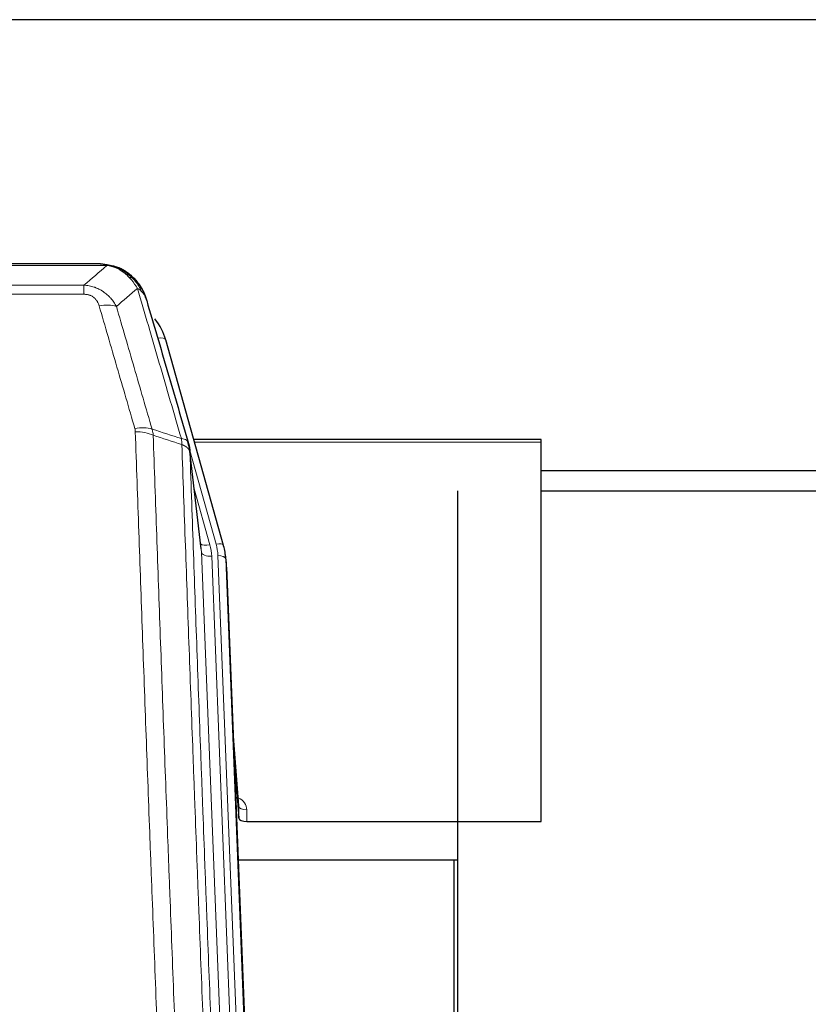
# Model space of a CAD drawing. Header units: inches. Extents: x 0 to 23760, y -13 to 16800.
# Tile 65 of 207: x 6122 to 6424, y 8062 to 8440. Entities that reach past the tile are written whole.
import ezdxf

# ---------------------------------------------------------------- set-up
doc = ezdxf.new("R2010")
doc.units = ezdxf.units.IN
doc.layers.add('254', color=7, linetype='Continuous', true_color=0xffffff)

msp = doc.modelspace()

# ---------------------------------------------------------------- linework, layer by layer
at = {"layer": '254', "color": 2, "linetype": 'Continuous', "lineweight": 25}
for p, q in [((6859.958, 8439.712), (5260.465, 8439.712)), ((6153.026, 8346.086), (5934.905, 8346.086)), ((6159.968, 8344.609), (6160.068, 8344.581)), ((6200.193, 8238.108), (6178.019, 8316.994)), ((6321.965, 8278.824), (6188.747, 8278.824)), ((6321.965, 8277.793), (6321.965, 8278.824)), ((6191.572, 8236.788), (6187.157, 8275.307)), ((6321.965, 8132.324), (6321.965, 8277.793)), ((6859.958, 8266.75), (6321.964, 8266.75)), ((6289.965, 8259.017), (6289.965, 7929.067)), ((6321.972, 8259.017), (6867.965, 8259.017)), ((6200.212, 8238.012), (6200.193, 8238.108)), ((6201.248, 8231.387), (6200.874, 8234.645)), ((6201.369, 8229.802), (6213.896, 7911.626)), ((6206.068, 8138.331), (6203.86, 8166.53)), ((6204.241, 8156.856), (6206.064, 8133.575)), ((6206.064, 8133.575), (6206.075, 8138.151)), ((6209.063, 8132.324), (6321.965, 8132.324)), ((6289.965, 8117.515), (6205.791, 8117.515)), ((6288.625, 7929.179), (6288.625, 8117.513))]:
    msp.add_line(p, q, dxfattribs=at)
at = {"layer": '254', "color": 110, "linetype": 'Continuous', "lineweight": 13}
for p, q in [((6155.368, 8345.423), (5932.563, 8345.423)), ((6160.068, 8344.581), (6160.136, 8344.424)), ((5941.294, 8337.955), (6146.637, 8337.955)), ((6146.637, 8337.955), (6146.637, 8334.422)), ((6146.637, 8334.422), (5941.294, 8334.422)), ((6179.856, 8300.756), (6175.131, 8317.568)), ((6321.965, 8277.793), (6189.034, 8277.793)), ((6197.305, 8238.681), (6187.232, 8274.516)), ((6191.663, 8235.614), (6187.286, 8273.795)), ((6188.931, 8259.827), (6194.957, 8238.389)), ((6204.66, 7905.479), (6191.663, 8235.614)), ((6208.482, 7908.172), (6195.655, 8233.988)), ((6210.781, 7909.688), (6198.002, 8234.28)), ((6201.369, 8229.802), (6200.996, 8233.06)), ((6200.996, 8233.06), (6213.656, 7911.481)), ((6206.075, 8138.151), (6203.868, 8166.339)), ((6209.073, 8136.741), (6209.063, 8132.324))]:
    msp.add_line(p, q, dxfattribs=at)
for centre, major_axis, ratio, start_param, end_param in [((6152.484, 8324.2), (9.598, 2.808), 0.562843, 0.6646512, 1.4076092), ((6175.131, 8316.182), (-2.888, -0.812), 0.4480327, 3.1416079, 4.5871119), ((6166.145, 8277.317), (9.604, 2.788), 0.5442898, 0.6684637, 1.414101), ((6166.332, 8276.145), (9.994, 0.345), 0.559112, 0.7940626, 1.551472), ((6194.957, 8240.236), (-3.851, -1.082), 0.4480327, 0.2500116, 1.4455193), ((6171.637, 8233.238), (-24.033, -0.038), 0.8858289, 3.1750594, 3.3842109), ((6197.305, 8237.296), (-2.888, -0.812), 0.4480327, 3.1416079, 4.5871119), ((6173.984, 8233.53), (-24.033, -0.038), 0.8858289, 3.1750594, 3.3842109), ((6195.655, 8235.835), (-3.997, -0.157), 0.4614673, 0.0341943, 1.5526308), ((6198.002, 8232.895), (-2.998, -0.118), 0.4614673, 3.175787, 4.6942235), ((6203.069, 8136.741), (-6.003, -0.046), 0.8757409, 3.1327535, 4.2284576), ((6209.073, 8138.195), (3, -0.007), 0.4848086, 3.1763596, 4.7135294)]:
    msp.add_ellipse(centre, major_axis=major_axis, ratio=ratio, start_param=start_param, end_param=end_param, dxfattribs=at)
at = {"layer": '254', "color": 2, "linetype": 'Continuous', "lineweight": 25}
for centre, major_axis, ratio, start_param, end_param in [((6151.824, 8310.981), (-27.014, -0.465), 0.8900028, 3.3708663, 3.7436595), ((6173.984, 8232.145), (-27.027, -0.37), 0.8864308, 3.1643527, 3.3735041), ((6174.349, 8228.958), (-27.037, -0.043), 0.8858289, 3.1750594, 3.2413899), ((6209.062, 8133.618), (3, 0), 0.4313147, 3.1753737, 4.7125436)]:
    msp.add_ellipse(centre, major_axis=major_axis, ratio=ratio, start_param=start_param, end_param=end_param, dxfattribs=at)
at = {"layer": '254', "color": 110, "linetype": 'Continuous', "lineweight": 13}
for points in [[(6146.637, 8337.955), (6149.564, 8340.442), (6152.475, 8342.931), (6155.368, 8345.423)], [(6167.131, 8336.704), (6164.457, 8334.381), (6161.768, 8332.061), (6159.064, 8329.742)], [(6172.741, 8282.745), (6176.49, 8281.526), (6180.237, 8280.309), (6183.985, 8279.094)], [(6172.741, 8282.745), (6172.854, 8282.361), (6173.042, 8281.581), (6173.159, 8280.779), (6173.2, 8280.372)], [(6184.197, 8276.803), (6180.532, 8277.991), (6176.866, 8279.181), (6173.2, 8280.372)]]:
    msp.add_open_spline(points, degree=3, dxfattribs=at)
at = {"layer": '254', "color": 2, "linetype": 'Continuous', "lineweight": 25}
for points, degree in [([(6152.826, 8346.083), (6153.443, 8346.087), (6154.066, 8346.057), (6154.692, 8345.993)], 3), ([(6163.579, 8342.528), (6161.932, 8343.748), (6160.066, 8344.583)], 2), ([(6187.163, 8275.226), (6186.413, 8278.057)], 1)]:
    msp.add_open_spline(points, degree=degree, dxfattribs=at)
for points, knots in [([(6152.826, 8346.083), (6152.9, 8346.085), (6152.974, 8346.086), (6153.27, 8346.085), (6153.492, 8346.076), (6153.919, 8346.041), (6154.124, 8346.015), (6154.377, 8345.969), (6154.438, 8345.957), (6154.497, 8345.943)], [0, 0, 0, 0, 0.125, 0.125, 0.5, 0.5, 0.875, 0.875, 1, 1, 1, 1]), ([(6154.497, 8345.943), (6155.908, 8345.854), (6157.344, 8345.548), (6159.215, 8344.847), (6159.679, 8344.647), (6160.136, 8344.424)], [0, 0, 0, 0, 0.75, 0.75, 1, 1, 1, 1]), ([(6157.97, 8345.339), (6158.049, 8345.315), (6158.129, 8345.291), (6158.802, 8345.079), (6159.39, 8344.86), (6159.968, 8344.609)], [0, 0, 0, 0, 0.1180686, 0.1180686, 1, 1, 1, 1]), ([(6160.136, 8344.424), (6160.365, 8344.313), (6160.592, 8344.195), (6161.494, 8343.702), (6162.153, 8343.281), (6163.423, 8342.343), (6164.033, 8341.826), (6164.805, 8341.083), (6164.994, 8340.893), (6165.18, 8340.699)], [0, 0, 0, 0, 0.125, 0.125, 0.5, 0.5, 0.875, 0.875, 1, 1, 1, 1]), ([(6163.655, 8342.472), (6164.301, 8341.989), (6164.916, 8341.464), (6165.724, 8340.677), (6165.948, 8340.448), (6166.165, 8340.214)], [0, 0, 0, 0, 0.7159091, 0.7159091, 1, 1, 1, 1]), ([(6166.595, 8339.647), (6166.574, 8339.691), (6166.551, 8339.735), (6166.472, 8339.87), (6166.409, 8339.96), (6166.283, 8340.104), (6166.227, 8340.16), (6166.165, 8340.214)], [0, 0, 0, 0, 0.2280377, 0.2280377, 0.6912151, 0.6912151, 1, 1, 1, 1]), ([(6166.165, 8340.214), (6166.6, 8339.744), (6167.01, 8339.254), (6168.54, 8337.218), (6169.436, 8335.529), (6170.048, 8333.789)], [0, 0, 0, 0, 0.25, 0.25, 1, 1, 1, 1]), ([(6166.656, 8339.512), (6166.667, 8339.499), (6166.69, 8339.473), (6166.725, 8339.433), (6166.761, 8339.392), (6166.797, 8339.351), (6166.833, 8339.309), (6166.869, 8339.266), (6166.906, 8339.222), (6166.944, 8339.178), (6166.981, 8339.133), (6167.019, 8339.088), (6167.058, 8339.041), (6167.097, 8338.994), (6167.136, 8338.946), (6167.175, 8338.898), (6167.215, 8338.848), (6167.255, 8338.798), (6167.296, 8338.747), (6167.336, 8338.696), (6167.377, 8338.644), (6167.419, 8338.59), (6167.46, 8338.537), (6167.502, 8338.482), (6167.544, 8338.426), (6167.587, 8338.37), (6167.629, 8338.313), (6167.672, 8338.255), (6167.716, 8338.197), (6167.759, 8338.137), (6167.803, 8338.077), (6167.846, 8338.016), (6167.891, 8337.954), (6167.935, 8337.892), (6167.979, 8337.828), (6168.024, 8337.764), (6168.069, 8337.699), (6168.114, 8337.633), (6168.159, 8337.566), (6168.204, 8337.498), (6168.25, 8337.43), (6168.295, 8337.361), (6168.341, 8337.29), (6168.386, 8337.219), (6168.432, 8337.147), (6168.478, 8337.075), (6168.524, 8337.001), (6168.57, 8336.926), (6168.616, 8336.851), (6168.663, 8336.775), (6168.709, 8336.698), (6168.755, 8336.619), (6168.801, 8336.54), (6168.848, 8336.461), (6168.894, 8336.38), (6168.94, 8336.298), (6168.986, 8336.216), (6169.032, 8336.132), (6169.078, 8336.048), (6169.124, 8335.962), (6169.17, 8335.876), (6169.216, 8335.789), (6169.262, 8335.701), (6169.307, 8335.612), (6169.353, 8335.522), (6169.398, 8335.431), (6169.443, 8335.339), (6169.488, 8335.246), (6169.533, 8335.152), (6169.578, 8335.058), (6169.622, 8334.962), (6169.666, 8334.866), (6169.71, 8334.768), (6169.754, 8334.67), (6169.797, 8334.57), (6169.84, 8334.47), (6169.883, 8334.368), (6169.926, 8334.266), (6169.968, 8334.163), (6170.01, 8334.058), (6170.051, 8333.953), (6170.092, 8333.847), (6170.133, 8333.74), (6170.173, 8333.631), (6170.213, 8333.522), (6170.253, 8333.412), (6170.292, 8333.301), (6170.33, 8333.189), (6170.369, 8333.076), (6170.406, 8332.962), (6170.443, 8332.847), (6170.48, 8332.731), (6170.516, 8332.614), (6170.551, 8332.496), (6170.586, 8332.377), (6170.621, 8332.257), (6170.654, 8332.137), (6170.676, 8332.056), (6170.687, 8332.015)], [0, 0, 0, 0, 0.0060657, 0.012223, 0.0184718, 0.0248123, 0.0312443, 0.0377679, 0.0443831, 0.0510899, 0.0578883, 0.0647782, 0.0717598, 0.0788329, 0.0859977, 0.093254, 0.1006019, 0.1080414, 0.1155725, 0.1231952, 0.1309095, 0.1387154, 0.1466129, 0.1546019, 0.1626826, 0.1708549, 0.1791188, 0.1874742, 0.1959213, 0.20446, 0.2130903, 0.2218121, 0.2306256, 0.2395307, 0.2485274, 0.2576156, 0.2667955, 0.276067, 0.2854301, 0.2948848, 0.3044311, 0.314069, 0.3237985, 0.3336196, 0.3435324, 0.3535367, 0.3636326, 0.3738202, 0.3840993, 0.3944701, 0.4049324, 0.4154864, 0.426132, 0.4368691, 0.4476979, 0.4586183, 0.4696303, 0.480734, 0.4919292, 0.503216, 0.5145945, 0.5260645, 0.5376262, 0.5492795, 0.5610244, 0.5728609, 0.584789, 0.5968087, 0.60892, 0.621123, 0.6334175, 0.6458037, 0.6582815, 0.6708509, 0.6835119, 0.6962645, 0.7091087, 0.7220445, 0.735072, 0.748191, 0.7614017, 0.774704, 0.7880979, 0.8015834, 0.8151605, 0.8288293, 0.8425896, 0.8564416, 0.8703852, 0.8844204, 0.8985472, 0.9127656, 0.9270756, 0.9414773, 0.9559705, 0.9705554, 0.9852319, 1, 1, 1, 1]), ([(6170.687, 8332.015), (6170.63, 8332.325), (6170.548, 8332.63), (6170.334, 8333.222), (6170.203, 8333.511), (6170.048, 8333.789)], [0, 0, 0, 0, 0.5, 0.5, 1, 1, 1, 1]), ([(6170.687, 8332.015), (6172.018, 8327.493), (6173.35, 8322.96), (6176.018, 8313.873), (6177.354, 8309.319), (6181.364, 8295.627), (6184.044, 8286.457), (6186.73, 8277.246)], [0, 0, 0, 0, 0.25, 0.25, 0.5, 0.5, 1, 1, 1, 1]), ([(6186.73, 8277.246), (6186.735, 8277.229), (6186.745, 8277.194), (6186.76, 8277.142), (6186.775, 8277.088), (6186.791, 8277.034), (6186.806, 8276.978), (6186.821, 8276.921), (6186.837, 8276.863), (6186.852, 8276.804), (6186.867, 8276.744), (6186.883, 8276.683), (6186.898, 8276.62), (6186.914, 8276.556), (6186.929, 8276.492), (6186.944, 8276.426), (6186.959, 8276.359), (6186.974, 8276.291), (6186.989, 8276.221), (6187.004, 8276.151), (6187.018, 8276.079), (6187.033, 8276.006), (6187.047, 8275.932), (6187.061, 8275.857), (6187.075, 8275.781), (6187.089, 8275.704), (6187.102, 8275.625), (6187.123, 8275.499), (6187.149, 8275.329), (6187.177, 8275.122), (6187.201, 8274.93), (6187.22, 8274.753), (6187.236, 8274.591), (6187.249, 8274.444), (6187.259, 8274.311), (6187.266, 8274.194), (6187.273, 8274.092), (6187.277, 8274.006), (6187.281, 8273.934), (6187.283, 8273.878), (6187.285, 8273.837), (6187.286, 8273.811), (6187.286, 8273.799), (6187.286, 8273.795)], [0, 0, 0, 0, 0.0155037, 0.0313049, 0.0474035, 0.0637997, 0.0804935, 0.097485, 0.1147743, 0.1323613, 0.1502462, 0.1684289, 0.1869096, 0.2056883, 0.224765, 0.2441397, 0.2638126, 0.2837835, 0.3040527, 0.32462, 0.3454856, 0.3666494, 0.3881116, 0.409872, 0.4319308, 0.454288, 0.4769435, 0.4998975, 0.5635611, 0.6228928, 0.6778927, 0.7285606, 0.7748966, 0.8169007, 0.8545729, 0.8879131, 0.9169214, 0.9415977, 0.9619421, 0.9779545, 0.989635, 0.9969835, 1, 1, 1, 1])]:
    msp.add_open_spline(points, degree=3, knots=knots, dxfattribs=at)
at = {"layer": '254', "color": 110, "linetype": 'Continuous', "lineweight": 13}
for points, knots in [([(6154.497, 8345.943), (6154.616, 8345.917), (6154.726, 8345.886), (6154.974, 8345.799), (6155.099, 8345.738), (6155.286, 8345.596), (6155.347, 8345.515), (6155.368, 8345.423)], [0, 0, 0, 0, 0.25, 0.25, 0.625, 0.625, 1, 1, 1, 1]), ([(6155.368, 8345.423), (6156.588, 8345.321), (6157.764, 8345.027), (6159.258, 8344.401), (6159.626, 8344.225), (6159.986, 8344.03)], [0, 0, 0, 0, 0.75, 0.75, 1, 1, 1, 1]), ([(6160.136, 8344.424), (6160.138, 8344.394), (6160.136, 8344.362), (6160.123, 8344.276), (6160.107, 8344.221), (6160.059, 8344.117), (6160.026, 8344.068), (6159.986, 8344.03)], [0, 0, 0, 0, 0.25, 0.25, 0.625, 0.625, 1, 1, 1, 1]), ([(6159.986, 8344.03), (6160.166, 8343.933), (6160.345, 8343.831), (6161.052, 8343.406), (6161.566, 8343.048), (6162.561, 8342.262), (6163.04, 8341.833), (6163.654, 8341.225), (6163.806, 8341.069), (6163.955, 8340.911)], [0, 0, 0, 0, 0.125, 0.125, 0.5, 0.5, 0.875, 0.875, 1, 1, 1, 1]), ([(6165.18, 8340.699), (6165.081, 8340.725), (6164.98, 8340.748), (6164.723, 8340.798), (6164.565, 8340.822), (6164.255, 8340.866), (6164.101, 8340.887), (6163.955, 8340.911)], [0, 0, 0, 0, 0.25, 0.25, 0.625, 0.625, 1, 1, 1, 1]), ([(6163.955, 8340.911), (6164.254, 8340.595), (6164.545, 8340.267), (6165.671, 8338.917), (6166.438, 8337.819), (6167.131, 8336.704)], [0, 0, 0, 0, 0.25, 0.25, 1, 1, 1, 1]), ([(6166.165, 8340.214), (6166.135, 8340.24), (6166.102, 8340.266), (6165.968, 8340.368), (6165.855, 8340.438), (6165.605, 8340.56), (6165.469, 8340.612), (6165.278, 8340.671), (6165.229, 8340.685), (6165.18, 8340.699)], [0, 0, 0, 0, 0.125, 0.125, 0.5, 0.5, 0.875, 0.875, 1, 1, 1, 1]), ([(6165.18, 8340.699), (6165.551, 8340.31), (6165.908, 8339.903), (6167.268, 8338.22), (6168.139, 8336.826), (6168.838, 8335.374)], [0, 0, 0, 0, 0.25, 0.25, 1, 1, 1, 1]), ([(6146.637, 8337.955), (6146.971, 8337.932), (6147.305, 8337.899), (6147.968, 8337.811), (6148.296, 8337.758), (6149.272, 8337.566), (6149.909, 8337.397), (6150.612, 8337.16), (6150.69, 8337.133), (6150.845, 8337.078), (6150.923, 8337.05), (6151.154, 8336.963), (6151.307, 8336.903), (6151.762, 8336.715), (6152.357, 8336.445), (6152.929, 8336.138), (6153.351, 8335.892), (6153.559, 8335.766), (6153.765, 8335.635), (6153.901, 8335.546), (6153.969, 8335.501), (6154.574, 8335.092), (6155.082, 8334.696), (6155.802, 8334.057), (6156.034, 8333.836), (6156.372, 8333.494), (6156.484, 8333.378), (6156.702, 8333.142), (6156.81, 8333.022), (6157.337, 8332.417), (6157.725, 8331.911), (6158.44, 8330.857), (6158.766, 8330.309), (6159.064, 8329.742)], [0, 0, 0, 0, 0.0625, 0.0625, 0.125, 0.125, 0.25, 0.25, 0.265625, 0.265625, 0.28125, 0.28125, 0.3125, 0.3125, 0.375, 0.4375, 0.4375, 0.46875, 0.484375, 0.484375, 0.5, 0.5, 0.625, 0.625, 0.6875, 0.6875, 0.71875, 0.71875, 0.75, 0.75, 0.875, 0.875, 1, 1, 1, 1]), ([(6168.838, 8335.374), (6168.592, 8335.621), (6168.325, 8335.856), (6167.755, 8336.3), (6167.451, 8336.509), (6167.131, 8336.704)], [0, 0, 0, 0, 0.5, 0.5, 1, 1, 1, 1]), ([(6183.985, 8279.094), (6181.162, 8288.787), (6178.347, 8298.435), (6174.133, 8312.838), (6172.73, 8317.627), (6169.928, 8327.183), (6168.529, 8331.949), (6167.131, 8336.704)], [0, 0, 0, 0, 0.5, 0.5, 0.75, 0.75, 1, 1, 1, 1]), ([(6170.048, 8333.789), (6169.892, 8334.074), (6169.712, 8334.35), (6169.308, 8334.879), (6169.083, 8335.132), (6168.838, 8335.374)], [0, 0, 0, 0, 0.5, 0.5, 1, 1, 1, 1]), ([(6146.637, 8334.422), (6146.819, 8334.422), (6147.002, 8334.416), (6147.365, 8334.389), (6147.545, 8334.37), (6147.901, 8334.316), (6148.076, 8334.282), (6148.423, 8334.2), (6148.594, 8334.152), (6148.805, 8334.082), (6148.847, 8334.067), (6148.93, 8334.037), (6149.055, 8333.991), (6149.176, 8333.941), (6149.415, 8333.836), (6149.723, 8333.683), (6150.01, 8333.504), (6150.183, 8333.385), (6150.218, 8333.361), (6150.286, 8333.311), (6150.319, 8333.286), (6150.419, 8333.21), (6150.484, 8333.158), (6150.674, 8332.999), (6150.793, 8332.889), (6151.02, 8332.66), (6151.127, 8332.542), (6151.329, 8332.3), (6151.425, 8332.175), (6151.538, 8332.014), (6151.56, 8331.982), (6151.604, 8331.917), (6151.626, 8331.884), (6151.69, 8331.786), (6151.731, 8331.72), (6151.849, 8331.52), (6151.923, 8331.386), (6152.06, 8331.114), (6152.123, 8330.976), (6152.3, 8330.559), (6152.4, 8330.275), (6152.484, 8329.987)], [0, 0, 0, 0, 0.0625, 0.0625, 0.125, 0.125, 0.1875, 0.1875, 0.25, 0.25, 0.265625, 0.265625, 0.28125, 0.3125, 0.3125, 0.375, 0.4375, 0.4375, 0.453125, 0.453125, 0.46875, 0.46875, 0.5, 0.5, 0.5625, 0.5625, 0.625, 0.625, 0.6875, 0.6875, 0.703125, 0.703125, 0.71875, 0.71875, 0.75, 0.75, 0.8125, 0.8125, 0.875, 0.875, 1, 1, 1, 1]), ([(6166.145, 8282.916), (6163.859, 8290.821), (6161.578, 8298.696), (6158.163, 8310.464), (6157.025, 8314.38), (6154.753, 8322.194), (6153.618, 8326.094), (6152.484, 8329.987)], [0, 0, 0, 0, 0.5, 0.5, 0.75, 0.75, 1, 1, 1, 1]), ([(6159.064, 8329.742), (6160.199, 8325.856), (6161.335, 8321.962), (6163.611, 8314.16), (6164.749, 8310.25), (6168.169, 8298.501), (6170.453, 8290.638), (6172.741, 8282.745)], [0, 0, 0, 0, 0.25, 0.25, 0.5, 0.5, 1, 1, 1, 1]), ([(6166.145, 8282.916), (6166.201, 8282.722), (6166.244, 8282.527), (6166.307, 8282.135), (6166.325, 8281.937), (6166.332, 8281.738)], [0, 0, 0, 0, 0.5, 0.5, 1, 1, 1, 1]), ([(6178.291, 7962.735), (6177.733, 7976.566), (6176.633, 8004.096), (6175.025, 8045), (6173.983, 8072.008), (6173.212, 8092.167), (6172.83, 8102.221), (6172.451, 8112.239), (6172.2, 8118.91), (6172.075, 8122.241), (6171.451, 8138.876), (6170.96, 8152.113), (6170.235, 8171.863), (6169.995, 8178.427), (6169.519, 8191.518), (6169.283, 8198.044), (6168.581, 8217.567), (6167.66, 8243.447), (6166.77, 8269.025), (6166.332, 8281.738)], [0, 0, 0, 0, 0.125, 0.25, 0.375, 0.375, 0.4375, 0.46875, 0.46875, 0.5, 0.5, 0.625, 0.625, 0.6875, 0.6875, 0.75, 0.75, 0.875, 1, 1, 1, 1]), ([(6173.2, 8280.372), (6173.638, 8267.675), (6174.53, 8242.129), (6175.451, 8216.283), (6176.154, 8196.785), (6176.391, 8190.266), (6176.867, 8177.192), (6177.107, 8170.636), (6177.834, 8150.912), (6178.325, 8137.692), (6178.95, 8121.078), (6179.075, 8117.751), (6179.327, 8111.089), (6179.706, 8101.083), (6180.089, 8091.041), (6180.86, 8070.909), (6181.904, 8043.935), (6183.514, 8003.083), (6184.616, 7975.587), (6185.174, 7961.774)], [0, 0, 0, 0, 0.125, 0.25, 0.25, 0.3125, 0.3125, 0.375, 0.375, 0.5, 0.5, 0.53125, 0.53125, 0.5625, 0.625, 0.625, 0.75, 0.875, 1, 1, 1, 1]), ([(6186.73, 8277.246), (6186.708, 8277.492), (6186.631, 8277.723), (6186.367, 8278.142), (6186.181, 8278.331), (6185.71, 8278.653), (6185.424, 8278.786), (6184.766, 8278.99), (6184.393, 8279.06), (6183.985, 8279.094)], [0, 0, 0, 0, 0.25, 0.25, 0.5, 0.5, 0.75, 0.75, 1, 1, 1, 1]), ([(6183.985, 8279.094), (6184.06, 8278.722), (6184.102, 8278.35), (6184.16, 8277.592), (6184.176, 8277.205), (6184.197, 8276.803)], [0, 0, 0, 0, 0.5, 0.5, 1, 1, 1, 1]), ([(6187.286, 8273.795), (6187.285, 8273.803), (6187.283, 8273.819), (6187.28, 8273.842), (6187.277, 8273.866), (6187.273, 8273.89), (6187.27, 8273.913), (6187.265, 8273.937), (6187.261, 8273.961), (6187.257, 8273.984), (6187.252, 8274.008), (6187.247, 8274.031), (6187.241, 8274.055), (6187.236, 8274.079), (6187.23, 8274.102), (6187.224, 8274.126), (6187.217, 8274.149), (6187.211, 8274.172), (6187.204, 8274.196), (6187.197, 8274.219), (6187.189, 8274.243), (6187.182, 8274.266), (6187.174, 8274.289), (6187.166, 8274.313), (6187.158, 8274.336), (6187.149, 8274.359), (6187.14, 8274.382), (6187.131, 8274.406), (6187.122, 8274.429), (6187.112, 8274.452), (6187.102, 8274.475), (6187.092, 8274.498), (6187.082, 8274.521), (6187.071, 8274.544), (6187.06, 8274.567), (6187.049, 8274.59), (6187.038, 8274.613), (6187.026, 8274.636), (6187.014, 8274.659), (6187.002, 8274.681), (6186.99, 8274.704), (6186.977, 8274.727), (6186.964, 8274.75), (6186.951, 8274.772), (6186.938, 8274.795), (6186.924, 8274.817), (6186.91, 8274.84), (6186.896, 8274.862), (6186.882, 8274.885), (6186.867, 8274.907), (6186.852, 8274.929), (6186.837, 8274.952), (6186.822, 8274.974), (6186.806, 8274.996), (6186.791, 8275.018), (6186.775, 8275.04), (6186.758, 8275.063), (6186.742, 8275.085), (6186.725, 8275.106), (6186.708, 8275.128), (6186.691, 8275.15), (6186.673, 8275.172), (6186.656, 8275.194), (6186.638, 8275.215), (6186.62, 8275.237), (6186.601, 8275.259), (6186.582, 8275.28), (6186.564, 8275.302), (6186.544, 8275.323), (6186.525, 8275.344), (6186.505, 8275.366), (6186.486, 8275.387), (6186.466, 8275.408), (6186.445, 8275.429), (6186.425, 8275.45), (6186.404, 8275.471), (6186.377, 8275.498), (6186.343, 8275.531), (6186.302, 8275.57), (6186.26, 8275.609), (6186.218, 8275.647), (6186.175, 8275.685), (6186.131, 8275.723), (6186.086, 8275.76), (6186.04, 8275.797), (6185.994, 8275.834), (6185.947, 8275.87), (6185.899, 8275.907), (6185.85, 8275.942), (6185.801, 8275.978), (6185.751, 8276.013), (6185.7, 8276.048), (6185.648, 8276.083), (6185.596, 8276.117), (6185.543, 8276.151), (6185.489, 8276.184), (6185.434, 8276.217), (6185.379, 8276.25), (6185.323, 8276.283), (6185.266, 8276.315), (6185.208, 8276.347), (6185.15, 8276.378), (6185.091, 8276.409), (6185.032, 8276.44), (6184.971, 8276.47), (6184.91, 8276.5), (6184.849, 8276.53), (6184.787, 8276.559), (6184.724, 8276.588), (6184.66, 8276.616), (6184.596, 8276.644), (6184.531, 8276.672), (6184.465, 8276.699), (6184.399, 8276.726), (6184.332, 8276.752), (6184.265, 8276.778), (6184.219, 8276.795), (6184.197, 8276.803)], [0, 0, 0, 0, 0.0066687, 0.0133374, 0.0200061, 0.0266746, 0.0333432, 0.0400116, 0.0466801, 0.0533484, 0.0600168, 0.066685, 0.0733532, 0.0800214, 0.0866895, 0.0933575, 0.1000255, 0.1066935, 0.1133614, 0.1200292, 0.126697, 0.1333647, 0.1400324, 0.1467001, 0.1533676, 0.1600352, 0.1667026, 0.1733701, 0.1800374, 0.1867047, 0.193372, 0.2000392, 0.2067064, 0.2133735, 0.2200405, 0.2267075, 0.2333745, 0.2400414, 0.2467082, 0.253375, 0.2600418, 0.2667085, 0.2733751, 0.2800417, 0.2867082, 0.2933747, 0.3000412, 0.3067075, 0.3133739, 0.3200401, 0.3267064, 0.3333725, 0.3400387, 0.3467047, 0.3533708, 0.3600367, 0.3667026, 0.3733685, 0.3800343, 0.3867001, 0.3933658, 0.4000315, 0.4066971, 0.4133626, 0.4200281, 0.4266936, 0.433359, 0.4400243, 0.4466896, 0.4533549, 0.4600201, 0.4666852, 0.4733503, 0.4800154, 0.4866804, 0.4933453, 0.5000102, 0.5125098, 0.5250093, 0.5375088, 0.5500082, 0.5625077, 0.5750071, 0.5875066, 0.600006, 0.6125054, 0.6250049, 0.6375043, 0.6500037, 0.6625032, 0.6750026, 0.6875021, 0.7000016, 0.7125011, 0.7250006, 0.7375001, 0.7499997, 0.7624993, 0.7749989, 0.7874985, 0.7999982, 0.812498, 0.8249977, 0.8374975, 0.8499974, 0.8624973, 0.8749972, 0.8874972, 0.8999973, 0.9124974, 0.9249976, 0.9374978, 0.9499981, 0.9624985, 0.9749989, 0.9874994, 1, 1, 1, 1]), ([(6196.426, 7952.907), (6195.854, 7966.96), (6194.727, 7994.931), (6193.081, 8036.482), (6192.015, 8063.914), (6191.227, 8084.386), (6190.836, 8094.598), (6190.384, 8106.466), (6190.192, 8111.543), (6190.064, 8114.926), (6190, 8116.616), (6189.681, 8125.062), (6189.301, 8135.169), (6188.863, 8146.912), (6188.677, 8151.935), (6188.553, 8155.281), (6188.491, 8156.953), (6187.935, 8171.989), (6186.962, 8198.564), (6185.551, 8237.958), (6184.643, 8263.907), (6184.197, 8276.803)], [0, 0, 0, 0, 0.125, 0.25, 0.375, 0.375, 0.4375, 0.46875, 0.484375, 0.484375, 0.5, 0.5, 0.5625, 0.59375, 0.609375, 0.609375, 0.625, 0.625, 0.75, 0.875, 1, 1, 1, 1]), ([(6187.286, 8273.795), (6187.731, 8260.948), (6188.637, 8235.097), (6190.044, 8195.853), (6191.014, 8169.379), (6191.568, 8154.4), (6191.63, 8152.734), (6191.754, 8149.401), (6191.94, 8144.397), (6192.376, 8132.698), (6192.755, 8122.63), (6193.073, 8114.216), (6193.137, 8112.532), (6193.264, 8109.162), (6193.456, 8104.104), (6193.906, 8092.281), (6194.297, 8082.108), (6195.083, 8061.713), (6196.146, 8034.385), (6197.787, 7992.991), (6198.911, 7965.127), (6199.481, 7951.127)], [0, 0, 0, 0, 0.125, 0.25, 0.375, 0.375, 0.390625, 0.390625, 0.40625, 0.4375, 0.5, 0.5, 0.515625, 0.515625, 0.53125, 0.5625, 0.625, 0.625, 0.75, 0.875, 1, 1, 1, 1])]:
    msp.add_open_spline(points, degree=3, knots=knots, dxfattribs=at)

doc.saveas('drawing.dxf')
